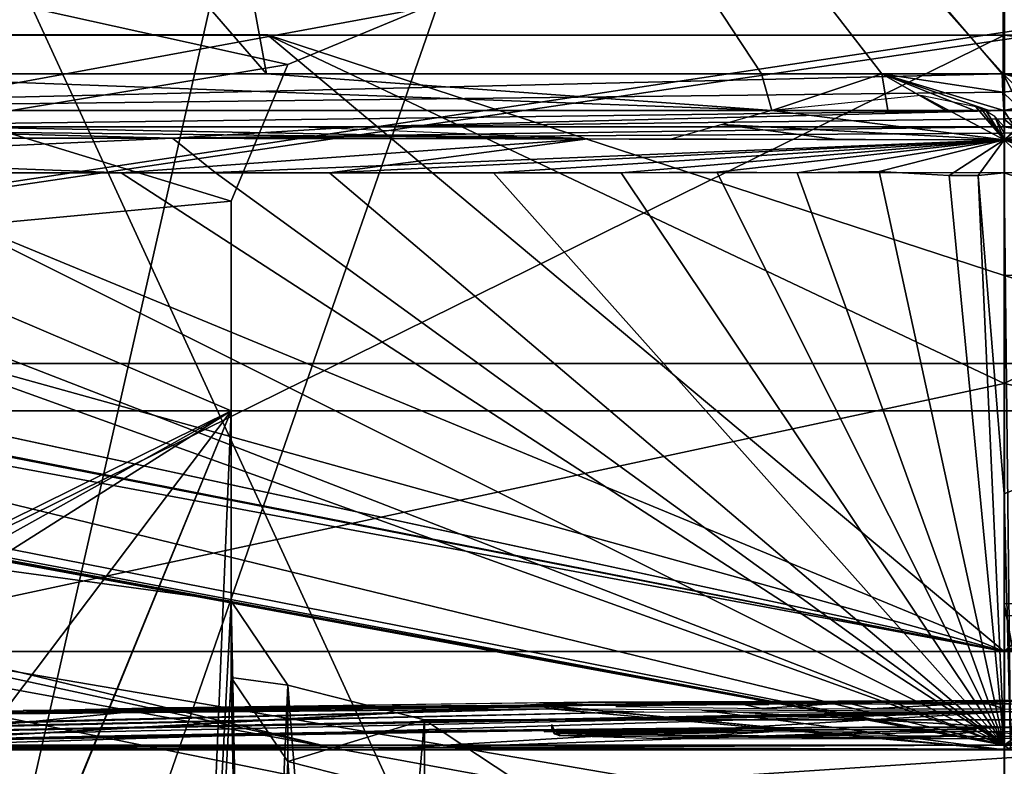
# Model space of a CAD drawing. Header units: millimetres. Extents: x -137 to 239, y -69 to 620.
# Tile 36 of 100: x -25 to 0, y 146 to 166. Entities that reach past the tile are written whole.
import ezdxf

# ---------------------------------------------------------------- set-up
doc = ezdxf.new("R2010")
doc.units = ezdxf.units.MM
doc.header["$LTSCALE"] = 65.185185
for name, color, linetype in [('105', 7, 'CONTINUOUS'), ('106', 7, 'CONTINUOUS'), ('1222', 7, 'CONTINUOUS'), ('1223', 7, 'CONTINUOUS'), ('1224', 7, 'CONTINUOUS'), ('1225', 7, 'CONTINUOUS'), ('1226', 7, 'CONTINUOUS'), ('1227', 7, 'CONTINUOUS'), ('1233', 7, 'CONTINUOUS'), ('178', 7, 'CONTINUOUS'), ('179', 7, 'CONTINUOUS'), ('582', 7, 'CONTINUOUS'), ('583', 7, 'CONTINUOUS'), ('584', 7, 'CONTINUOUS'), ('585', 7, 'CONTINUOUS'), ('587', 7, 'CONTINUOUS'), ('612', 7, 'CONTINUOUS'), ('613', 7, 'CONTINUOUS'), ('617', 7, 'CONTINUOUS'), ('618', 7, 'CONTINUOUS'), ('619', 7, 'CONTINUOUS'), ('620', 7, 'CONTINUOUS'), ('621', 7, 'CONTINUOUS'), ('63', 7, 'CONTINUOUS'), ('64', 7, 'CONTINUOUS'), ('649', 7, 'CONTINUOUS'), ('650', 7, 'CONTINUOUS'), ('651', 7, 'CONTINUOUS'), ('652', 7, 'CONTINUOUS'), ('653', 7, 'CONTINUOUS'), ('654', 7, 'CONTINUOUS'), ('655', 7, 'CONTINUOUS'), ('66', 7, 'CONTINUOUS'), ('67', 7, 'CONTINUOUS'), ('68', 7, 'CONTINUOUS'), ('69', 7, 'CONTINUOUS'), ('71', 7, 'CONTINUOUS'), ('72', 7, 'CONTINUOUS'), ('90', 7, 'CONTINUOUS'), ('91', 7, 'CONTINUOUS'), ('93', 7, 'CONTINUOUS'), ('96', 7, 'CONTINUOUS')]:
    doc.layers.add(name, color=color, linetype=linetype)

msp = doc.modelspace()

# ---------------------------------------------------------------- linework, layer by layer
at = {"layer": '105', "color": 7, "linetype": 'Continuous'}
for points in [[(-65.32, 249.752, -218.145), (0.001, 208.203, -235.331), (-65.32, 120.029, -219.041), (-65.32, 249.752, -218.145)], [(0.001, 208.203, -235.331), (0.001, 111.037, -232.311), (-65.32, 120.029, -219.041), (0.001, 208.203, -235.331)]]:
    msp.add_3dface(points, dxfattribs=at)
at = {"layer": '106', "color": 7, "linetype": 'Continuous'}
for points in [[(-63.984, 250.391, -215.485), (-63.98, 120.881, -216.532), (-0.001, 256.481, -228.654), (-63.984, 250.391, -215.485)], [(-63.98, 120.881, -216.532), (-63.968, 118.992, -216.363), (-0.001, 256.481, -228.654), (-63.98, 120.881, -216.532)], [(-63.968, 118.992, -216.363), (-63.955, 117.104, -216.188), (-0.001, 256.481, -228.654), (-63.968, 118.992, -216.363)], [(-63.955, 117.104, -216.188), (-32.658, 112.783, -226.091), (-0.001, 256.481, -228.654), (-63.955, 117.104, -216.188)], [(-32.658, 112.783, -226.091), (-0.002, 111.336, -229.426), (-0.001, 256.481, -228.654), (-32.658, 112.783, -226.091)], [(-0.002, 111.336, -229.426), (63.984, 250.391, -215.485), (-0.001, 256.481, -228.654), (-0.002, 111.336, -229.426)], [(63.98, 120.881, -216.532), (63.984, 250.391, -215.485), (-0.002, 111.336, -229.426), (63.98, 120.881, -216.532)]]:
    msp.add_3dface(points, dxfattribs=at)
at = {"layer": '1222', "color": 7, "linetype": 'Continuous'}
for points in [[(66.033, 165.273, 66.453), (0, 149.359, 54.773), (55.232, 165.304, 75.739), (66.033, 165.273, 66.453)], [(55.232, 165.304, 75.739), (0, 149.359, 54.773), (36.985, 165.302, 86.13), (55.232, 165.304, 75.739)], [(0, 149.359, 54.773), (0, 156.286, 74.677), (18.201, 165.303, 91.952), (0, 149.359, 54.773)], [(36.985, 165.302, 86.13), (0, 149.359, 54.773), (18.201, 165.303, 91.952), (36.985, 165.302, 86.13)], [(0, 156.286, 74.677), (0, 165.298, 93.728), (18.201, 165.303, 91.952), (0, 156.286, 74.677)], [(0, 165.298, -93.728), (0, 159.079, -81.167), (39.112, 160.781, -75.281), (0, 165.298, -93.728)], [(0, 165.298, -93.728), (39.112, 160.781, -75.281), (39.53, 165.298, -84.984), (0, 165.298, -93.728)], [(0, 149.359, 54.773), (66.033, 165.273, 66.453), (66.492, 156.948, 37.37), (0, 149.359, 54.773)], [(0, 159.079, -81.167), (32.336, 149.359, -44.209), (39.112, 160.781, -75.281), (0, 159.079, -81.167)], [(0, 159.079, -81.167), (0, 156.286, -74.677), (32.336, 149.359, -44.209), (0, 159.079, -81.167)], [(0, 149.359, 54.773), (66.492, 156.948, 37.37), (32.132, 149.359, 44.357), (0, 149.359, 54.773)], [(0, 156.286, -74.677), (0, 149.359, -54.773), (32.336, 149.359, -44.209), (0, 156.286, -74.677)]]:
    msp.add_3dface(points, dxfattribs=at)
at = {"layer": '1223', "color": 7, "linetype": 'Continuous'}
for points in [[(-74.362, 165.393, -57.343), (-74.648, 164.03, -52.64), (0, 149.359, -54.773), (-74.362, 165.393, -57.343)], [(-73.932, 165.298, -57.611), (-74.362, 165.393, -57.343), (0, 149.359, -54.773), (-73.932, 165.298, -57.611)], [(-57.431, 165.305, -74.087), (-73.932, 165.298, -57.611), (0, 149.359, -54.773), (-57.431, 165.305, -74.087)], [(-38.625, 165.302, -85.408), (-57.431, 165.305, -74.087), (0, 149.359, -54.773), (-38.625, 165.302, -85.408)], [(0, 165.298, 93.728), (-32.336, 149.359, 44.209), (-41.233, 165.298, 84.171), (0, 165.298, 93.728)], [(-19.057, 165.303, -91.779), (-38.625, 165.302, -85.408), (0, 149.359, -54.773), (-19.057, 165.303, -91.779)], [(0, 156.286, 74.677), (-32.336, 149.359, 44.209), (0, 165.298, 93.728), (0, 156.286, 74.677)], [(0, 165.298, -93.728), (-19.057, 165.303, -91.779), (0, 159.079, -81.167), (0, 165.298, -93.728)], [(0, 159.079, -81.167), (-19.057, 165.303, -91.779), (0, 156.286, -74.677), (0, 159.079, -81.167)], [(0, 156.286, -74.677), (-19.057, 165.303, -91.779), (0, 149.359, -54.773), (0, 156.286, -74.677)], [(-74.648, 164.03, -52.64), (-74.31, 163.886, -52.64), (0, 149.359, -54.773), (-74.648, 164.03, -52.64)], [(-74.31, 163.886, -52.64), (-74.326, 163.198, -50.274), (0, 149.359, -54.773), (-74.31, 163.886, -52.64)], [(0, 149.359, -54.773), (-74.326, 163.198, -50.274), (-32.132, 149.359, -44.357), (0, 149.359, -54.773)], [(0, 149.359, 54.773), (-32.336, 149.359, 44.209), (0, 156.286, 74.677), (0, 149.359, 54.773)]]:
    msp.add_3dface(points, dxfattribs=at)
at = {"layer": '1224', "color": 7, "linetype": 'Continuous'}
for points in [[(0, 150.6), (0, 149.352, -54.708), (0, 150.288, -27.361), (0, 150.6)], [(0.23, 149.352, -54.708), (0, 149.352, -54.708), (0, 150.6), (0.23, 149.352, -54.708)], [(32.306, 149.352, -44.151), (0.23, 149.352, -54.708), (0, 150.6), (32.306, 149.352, -44.151)], [(52.073, 149.352, -16.774), (32.306, 149.352, -44.151), (0, 150.6), (52.073, 149.352, -16.774)], [(52.002, 149.352, 16.993), (52.073, 149.352, -16.774), (0, 150.6), (52.002, 149.352, 16.993)], [(32.119, 149.352, 44.287), (52.002, 149.352, 16.993), (0, 150.6), (32.119, 149.352, 44.287)], [(0, 150.288, 27.361), (32.119, 149.352, 44.287), (0, 150.6), (0, 150.288, 27.361)], [(0, 149.352, 54.708), (32.119, 149.352, 44.287), (0, 150.288, 27.361), (0, 149.352, 54.708)]]:
    msp.add_3dface(points, dxfattribs=at)
at = {"layer": '1225', "color": 7, "linetype": 'Continuous'}
for points in [[(-11.906, 147.282, -11.836), (-10.778, 147.287, -12.43), (-6.209, 147.325, -11.862), (-11.906, 147.282, -11.836)], [(-11.3, 147.284, -12.206), (-10.778, 147.287, -12.43), (-11.906, 147.282, -11.836), (-11.3, 147.284, -12.206)], [(-11.906, 147.28, -12.04), (-11.3, 147.284, -12.206), (-11.906, 147.282, -11.836), (-11.906, 147.28, -12.04)], [(-11.099, 147.253, -15.15), (-10.022, 147.246, -16.362), (-10.565, 147.269, -14.186), (-11.099, 147.253, -15.15)], [(-10.77, 147.162, -21.312), (-10.022, 147.246, -16.362), (-11.099, 147.253, -15.15), (-10.77, 147.162, -21.312)], [(-6.209, 147.325, -11.862), (-10.778, 147.287, -12.43), (-10.38, 147.286, -12.81), (-6.209, 147.325, -11.862)], [(-9.598, 147.199, -19.687), (-10.022, 147.246, -16.362), (-10.77, 147.162, -21.312), (-9.598, 147.199, -19.687)], [(-10.565, 147.269, -14.186), (-10.022, 147.246, -16.362), (-10.242, 147.281, -13.387), (-10.565, 147.269, -14.186)], [(-10.242, 147.281, -13.387), (-6.209, 147.325, -11.862), (-10.38, 147.286, -12.81), (-10.242, 147.281, -13.387)], [(-10.022, 147.246, -16.362), (-6.209, 147.325, -11.862), (-10.242, 147.281, -13.387), (-10.022, 147.246, -16.362)], [(-6.908, 147.304, -13.482), (-6.209, 147.325, -11.862), (-10.022, 147.246, -16.362), (-6.908, 147.304, -13.482)], [(-4.15, 147.325, -12.748), (-6.209, 147.325, -11.862), (-6.908, 147.304, -13.482), (-4.15, 147.325, -12.748)], [(-0.718, 147.341, -11.876), (-6.209, 147.325, -11.862), (-4.15, 147.325, -12.748), (-0.718, 147.341, -11.876)], [(-0.718, 147.339, -12.107), (-0.718, 147.341, -11.876), (-4.15, 147.325, -12.748), (-0.718, 147.339, -12.107)], [(-3.853, 147.124, -25.401), (-9.598, 147.199, -19.687), (-10.77, 147.162, -21.312), (-3.853, 147.124, -25.401)], [(-6.36, 147.177, -22.187), (-9.598, 147.199, -19.687), (-3.853, 147.124, -25.401), (-6.36, 147.177, -22.187)], [(-1.001, 147.166, -23.659), (-6.36, 147.177, -22.187), (-3.853, 147.124, -25.401), (-1.001, 147.166, -23.659)], [(7.237, 147.08, -26.719), (-1.001, 147.166, -23.659), (-3.853, 147.124, -25.401), (7.237, 147.08, -26.719)], [(6.17, 147.142, -24.087), (-1.001, 147.166, -23.659), (7.237, 147.08, -26.719), (6.17, 147.142, -24.087)]]:
    msp.add_3dface(points, dxfattribs=at)
at = {"layer": '1226', "color": 7, "linetype": 'Continuous'}
for points in [[(-9.263, 147.262, 15.656), (-6.093, 147.278, 15.928), (-11.505, 147.17, 20.426), (-9.263, 147.262, 15.656)], [(-11.505, 147.17, 20.426), (-6.093, 147.278, 15.928), (-8.974, 147.096, 25.433), (-11.505, 147.17, 20.426)], [(-10.912, 147.272, 13.672), (-9.263, 147.262, 15.656), (-11.505, 147.225, 16.909), (-10.912, 147.272, 13.672)], [(-11.207, 147.269, 13.675), (-10.912, 147.272, 13.672), (-11.505, 147.225, 16.909), (-11.207, 147.269, 13.675)], [(-11.505, 147.267, 13.672), (-11.207, 147.269, 13.675), (-11.505, 147.225, 16.909), (-11.505, 147.267, 13.672)], [(-11.505, 147.225, 16.909), (-9.263, 147.262, 15.656), (-11.505, 147.17, 20.426), (-11.505, 147.225, 16.909)], [(-8.974, 147.096, 25.433), (-6.093, 147.278, 15.928), (-0.615, 147.294, 15.934), (-8.974, 147.096, 25.433)], [(-2.427, 147.09, 27.128), (-8.974, 147.096, 25.433), (-0.615, 147.294, 15.934), (-2.427, 147.09, 27.128)], [(1.991, 147.101, 26.665), (-2.427, 147.09, 27.128), (-0.615, 147.294, 15.934), (1.991, 147.101, 26.665)], [(4.955, 147.284, 15.934), (1.991, 147.101, 26.665), (-0.615, 147.294, 15.934), (4.955, 147.284, 15.934)]]:
    msp.add_3dface(points, dxfattribs=at)
at = {"layer": '1227', "color": 7, "linetype": 'Continuous'}
for points in [[(-11.707, 147.437, 16.045), (-11.707, 147.467, 13.474), (-11.707, 147.37, 20.429), (-11.707, 147.437, 16.045)], [(-11.707, 147.37, 20.429), (-11.707, 147.467, 13.474), (-11.648, 147.229, 20.427), (-11.707, 147.37, 20.429)], [(-11.648, 147.229, 20.427), (-11.707, 147.467, 13.474), (-11.643, 147.322, 13.535), (-11.648, 147.229, 20.427)], [(-11.707, 147.4, 18.617), (-11.707, 147.437, 16.045), (-11.707, 147.385, 19.524), (-11.707, 147.4, 18.617)], [(-11.707, 147.385, 19.524), (-11.707, 147.437, 16.045), (-11.707, 147.37, 20.429), (-11.707, 147.385, 19.524)], [(-11.505, 147.267, 13.672), (-11.648, 147.229, 20.427), (-11.643, 147.322, 13.535), (-11.505, 147.267, 13.672)], [(-11.505, 147.267, 13.672), (-11.505, 147.225, 16.909), (-11.648, 147.229, 20.427), (-11.505, 147.267, 13.672)], [(-11.505, 147.225, 16.909), (-11.505, 147.17, 20.426), (-11.648, 147.229, 20.427), (-11.505, 147.225, 16.909)]]:
    msp.add_3dface(points, dxfattribs=at)
at = {"layer": '1233', "color": 7, "linetype": 'Continuous'}
for points in [[(-31.119, 146.99, -3.587), (-26.998, 147.086, -4.635), (-8.16, 147.372, -1.214), (-31.119, 146.99, -3.587)], [(-14.155, 147.315, -1.427), (-31.119, 146.99, -3.587), (-8.16, 147.372, -1.214), (-14.155, 147.315, -1.427)], [(-22.167, 147.194, -1.466), (-31.119, 146.99, -3.587), (-14.155, 147.315, -1.427), (-22.167, 147.194, -1.466)], [(-26.998, 147.086, -4.635), (-21.55, 147.198, -4.344), (-8.16, 147.372, -1.214), (-26.998, 147.086, -4.635)], [(-21.55, 147.198, -4.344), (-8.649, 147.361, -4.177), (-3.671, 147.394, -1.43), (-21.55, 147.198, -4.344)], [(-8.16, 147.372, -1.214), (-21.55, 147.198, -4.344), (-3.671, 147.394, -1.43), (-8.16, 147.372, -1.214)], [(-8.649, 147.361, -4.177), (-4.979, 147.381, -4.426), (-3.671, 147.394, -1.43), (-8.649, 147.361, -4.177)], [(-4.979, 147.381, -4.426), (-1.451, 147.39, -4.628), (-2.383, 147.396, -2.223), (-4.979, 147.381, -4.426)], [(-3.671, 147.394, -1.43), (-4.979, 147.381, -4.426), (-2.383, 147.396, -2.223), (-3.671, 147.394, -1.43)], [(-2.383, 147.396, -2.223), (-1.451, 147.39, -4.628), (-0.799, 147.397, -2.679), (-2.383, 147.396, -2.223)], [(-1.451, 147.39, -4.628), (1.569, 147.391, -4.402), (-0.799, 147.397, -2.679), (-1.451, 147.39, -4.628)], [(1.569, 147.391, -4.402), (1.217, 147.395, -3.416), (-0.799, 147.397, -2.679), (1.569, 147.391, -4.402)], [(1.217, 147.395, -3.416), (0.866, 147.397, -2.429), (-0.799, 147.397, -2.679), (1.217, 147.395, -3.416)], [(-25.559, 147.126, -1.352), (-31.119, 146.99, -3.587), (-22.167, 147.194, -1.466), (-25.559, 147.126, -1.352)]]:
    msp.add_3dface(points, dxfattribs=at)
at = {"layer": '178', "color": 7, "linetype": 'Continuous'}
for points in [[(-65.319, 120.009, 219.04), (-0.001, 208.203, 235.331), (-65.319, 249.742, 218.146), (-65.319, 120.009, 219.04)], [(65.32, 249.752, 218.145), (-0.001, 208.203, 235.331), (65.32, 120.029, 219.041), (65.32, 249.752, 218.145)], [(-65.269, 118.506, 218.922), (-0.001, 208.203, 235.331), (-65.319, 120.009, 219.04), (-65.269, 118.506, 218.922)], [(-65.213, 116.861, 218.789), (-0.001, 208.203, 235.331), (-65.269, 118.506, 218.922), (-65.213, 116.861, 218.789)], [(-33.307, 112.499, 228.904), (-0.001, 208.203, 235.331), (-65.213, 116.861, 218.789), (-33.307, 112.499, 228.904)], [(-0.001, 111.037, 232.311), (-0.001, 208.203, 235.331), (-33.307, 112.499, 228.904), (-0.001, 111.037, 232.311)], [(-0.001, 208.203, 235.331), (-0.001, 111.037, 232.311), (65.32, 120.029, 219.041), (-0.001, 208.203, 235.331)]]:
    msp.add_3dface(points, dxfattribs=at)
at = {"layer": '179', "color": 7, "linetype": 'Continuous'}
for points in [[(0.002, 111.336, 229.426), (-63.984, 250.391, 215.485), (0.001, 256.481, 228.654), (0.002, 111.336, 229.426)], [(-63.98, 120.881, 216.532), (-63.984, 250.391, 215.485), (0.002, 111.336, 229.426), (-63.98, 120.881, 216.532)]]:
    msp.add_3dface(points, dxfattribs=at)
at = {"layer": '582', "color": 7, "linetype": 'Continuous'}
for points in [[(4.497, 164.301, -97.621), (-13.337, 179.785, -120.567), (73.25, 198.759, -122.568), (4.497, 164.301, -97.621)], [(-13.337, 179.785, -120.567), (-69.512, 164.294, -68.67), (-39.307, 194.53, -132.82), (-13.337, 179.785, -120.567)], [(-64.852, 164.297, -73.095), (-69.512, 164.294, -68.67), (-13.337, 179.785, -120.567), (-64.852, 164.297, -73.095)], [(-52.581, 164.296, -82.363), (-64.852, 164.297, -73.095), (-13.337, 179.785, -120.567), (-52.581, 164.296, -82.363)], [(-0.052, 164.298, -97.719), (-52.581, 164.296, -82.363), (-13.337, 179.785, -120.567), (-0.052, 164.298, -97.719)], [(4.497, 164.301, -97.621), (-0.052, 164.298, -97.719), (-13.337, 179.785, -120.567), (4.497, 164.301, -97.621)], [(-32.651, 164.298, -92.104), (-52.581, 164.296, -82.363), (-0.052, 164.298, -97.719), (-32.651, 164.298, -92.104)]]:
    msp.add_3dface(points, dxfattribs=at)
at = {"layer": '583', "color": 7, "linetype": 'Continuous'}
for points in [[(-24.028, 191.229, 132.837), (-47.404, 196.97, 132.805), (-19.087, 164.298, 95.837), (-24.028, 191.229, 132.837)], [(-19.087, 164.298, 95.837), (-47.404, 196.97, 132.805), (-31.561, 164.298, 92.482), (-19.087, 164.298, 95.837)], [(0, 189.292, 132.844), (-24.028, 191.229, 132.837), (-0.026, 164.298, 97.72), (0, 189.292, 132.844)], [(-0.026, 164.298, 97.72), (-24.028, 191.229, 132.837), (-3.165, 164.298, 97.668), (-0.026, 164.298, 97.72)], [(-3.165, 164.298, 97.668), (-24.028, 191.229, 132.837), (-6.279, 164.298, 97.518), (-3.165, 164.298, 97.668)], [(-6.279, 164.298, 97.518), (-24.028, 191.229, 132.837), (-19.087, 164.298, 95.837), (-6.279, 164.298, 97.518)], [(41.131, 164.298, 88.642), (0, 189.292, 132.844), (-0.026, 164.298, 97.72), (41.131, 164.298, 88.642)]]:
    msp.add_3dface(points, dxfattribs=at)
at = {"layer": '584', "color": 7, "linetype": 'Continuous'}
for points in [[(0.917, 163.347, 95.997), (0, 162.593, 94.61), (3.192, 163.773, 96.724), (0.917, 163.347, 95.997)], [(3.192, 163.773, 96.724), (0, 162.593, 94.61), (6.054, 163.347, 95.81), (3.192, 163.773, 96.724)], [(0.302, 162.876, 95.135), (0, 162.593, 94.61), (0.917, 163.347, 95.997), (0.302, 162.876, 95.135)], [(6.054, 163.347, 95.81), (0, 162.593, 94.61), (12.092, 162.577, 93.803), (6.054, 163.347, 95.81)], [(0, 162.759, 94.919), (0, 162.593, 94.61), (0, 162.926, 95.227), (0, 162.759, 94.919)], [(0, 162.926, 95.227), (0, 162.593, 94.61), (0.302, 162.876, 95.135), (0, 162.926, 95.227)], [(-10.775, 162.612, 94.029), (-46.335, 162.65, 82.609), (-22.845, 161.738, 90.151), (-10.775, 162.612, 94.029)], [(-22.845, 161.738, 90.151), (-46.335, 162.65, 82.609), (-29.625, 161.739, 88.158), (-22.845, 161.738, 90.151)], [(-17.461, 161.74, 91.35), (-10.775, 162.612, 94.029), (-22.845, 161.738, 90.151), (-17.461, 161.74, 91.35)], [(0, 162.593, 94.61), (-10.775, 162.612, 94.029), (-17.461, 161.74, 91.35), (0, 162.593, 94.61)], [(-13.212, 161.739, 92.059), (0, 162.593, 94.61), (-17.461, 161.74, 91.35), (-13.212, 161.739, 92.059)], [(-9.913, 161.739, 92.472), (0, 162.593, 94.61), (-13.212, 161.739, 92.059), (-9.913, 161.739, 92.472)], [(-9.703, 162.609, 94.142), (-10.775, 162.612, 94.029), (0, 162.593, 94.61), (-9.703, 162.609, 94.142)], [(-7.433, 161.749, 92.724), (0, 162.593, 94.61), (-9.913, 161.739, 92.472), (-7.433, 161.749, 92.724)], [(-8.628, 162.607, 94.243), (-9.703, 162.609, 94.142), (0, 162.593, 94.61), (-8.628, 162.607, 94.243)], [(-4.327, 162.599, 94.523), (-8.628, 162.607, 94.243), (0, 162.593, 94.61), (-4.327, 162.599, 94.523)], [(-5.357, 161.734, 92.839), (0, 162.593, 94.61), (-7.433, 161.749, 92.724), (-5.357, 161.734, 92.839)], [(-3.234, 161.77, 93.004), (0, 162.593, 94.61), (-5.357, 161.734, 92.839), (-3.234, 161.77, 93.004)], [(-1.43, 161.671, 92.861), (0, 162.593, 94.61), (-3.234, 161.77, 93.004), (-1.43, 161.671, 92.861)], [(-0.673, 161.663, 92.855), (0, 162.593, 94.61), (-1.43, 161.671, 92.861), (-0.673, 161.663, 92.855)], [(0, 161.739, 93.002), (0, 162.593, 94.61), (-0.673, 161.663, 92.855), (0, 161.739, 93.002)], [(12.092, 162.577, 93.803), (0, 162.593, 94.61), (10.416, 162.034, 92.981), (12.092, 162.577, 93.803)], [(10.416, 162.034, 92.981), (0, 162.593, 94.61), (8.938, 162.04, 93.146), (10.416, 162.034, 92.981)], [(8.938, 162.04, 93.146), (0, 162.593, 94.61), (7.597, 161.872, 92.944), (8.938, 162.04, 93.146)], [(7.597, 161.872, 92.944), (0, 162.593, 94.61), (5.944, 161.534, 92.419), (7.597, 161.872, 92.944)], [(5.944, 161.534, 92.419), (0, 162.593, 94.61), (3.624, 161.214, 91.924), (5.944, 161.534, 92.419)], [(3.624, 161.214, 91.924), (0, 162.593, 94.61), (1.326, 161.301, 92.153), (3.624, 161.214, 91.924)], [(1.326, 161.301, 92.153), (0, 162.593, 94.61), (0, 161.739, 93.002), (1.326, 161.301, 92.153)]]:
    msp.add_3dface(points, dxfattribs=at)
at = {"layer": '585', "color": 7, "linetype": 'Continuous'}
for points in [[(0, 162.593, -94.61), (0, 162.759, -94.919), (36.693, 162.926, -87.874), (0, 162.593, -94.61)], [(0, 161.739, -93.002), (0, 162.593, -94.61), (36.693, 162.926, -87.874), (0, 161.739, -93.002)], [(0, 162.759, -94.919), (0, 162.926, -95.227), (36.693, 162.926, -87.874), (0, 162.759, -94.919)], [(20.41, 161.741, -90.74), (0, 161.739, -93.002), (36.693, 162.926, -87.874), (20.41, 161.741, -90.74)], [(-41.67, 162.654, -85.066), (-21.517, 162.633, -92.208), (-41.091, 161.739, -83.431), (-41.67, 162.654, -85.066)], [(-41.091, 161.739, -83.431), (-21.517, 162.633, -92.208), (-20.413, 161.741, -90.738), (-41.091, 161.739, -83.431)], [(-21.517, 162.633, -92.208), (0, 162.593, -94.61), (-20.413, 161.741, -90.738), (-21.517, 162.633, -92.208)], [(-20.413, 161.741, -90.738), (0, 162.593, -94.61), (0, 161.739, -93.002), (-20.413, 161.741, -90.738)]]:
    msp.add_3dface(points, dxfattribs=at)
at = {"layer": '587', "color": 7, "linetype": 'Continuous'}
for points in [[(0, 161.739, -93.002), (20.41, 161.741, -90.74), (0, 153.433, -75.093), (0, 161.739, -93.002)], [(20.41, 161.741, -90.74), (41.109, 161.738, -83.421), (0, 146.933, -56.453), (20.41, 161.741, -90.74)], [(0, 153.433, -75.093), (20.41, 161.741, -90.74), (0, 146.933, -56.453), (0, 153.433, -75.093)], [(60.939, 161.738, -70.253), (75.291, 161.74, -54.598), (0, 146.933, -56.453), (60.939, 161.738, -70.253)], [(75.291, 161.74, -54.598), (70.705, 153.73, -27.382), (0, 146.933, -56.453), (75.291, 161.74, -54.598)], [(1.326, 161.301, 92.153), (0, 161.739, 93.002), (0.156, 146.933, 56.453), (1.326, 161.301, 92.153)], [(0.156, 146.933, 56.453), (0, 161.739, 93.002), (0, 153.433, 75.093), (0.156, 146.933, 56.453)], [(41.109, 161.738, -83.421), (60.939, 161.738, -70.253), (0, 146.933, -56.453), (41.109, 161.738, -83.421)], [(0, 146.933, -56.453), (70.705, 153.73, -27.382), (33.098, 146.933, -45.732), (0, 146.933, -56.453)], [(0, 146.933, 56.453), (0.156, 146.933, 56.453), (0, 153.433, 75.093), (0, 146.933, 56.453)]]:
    msp.add_3dface(points, dxfattribs=at)
at = {"layer": '612', "color": 7, "linetype": 'Continuous'}
for points in [[(-21.517, 162.633, -92.208), (-41.67, 162.654, -85.066), (-32.985, 162.926, -89.332), (-21.517, 162.633, -92.208)], [(-16.706, 162.925, -93.75), (-21.517, 162.633, -92.208), (-32.985, 162.926, -89.332), (-16.706, 162.925, -93.75)], [(0, 162.759, -94.919), (-21.517, 162.633, -92.208), (0, 162.926, -95.227), (0, 162.759, -94.919)], [(0, 162.926, -95.227), (-21.517, 162.633, -92.208), (-16.706, 162.925, -93.75), (0, 162.926, -95.227)], [(0, 162.593, -94.61), (-21.517, 162.633, -92.208), (0, 162.759, -94.919), (0, 162.593, -94.61)]]:
    msp.add_3dface(points, dxfattribs=at)
at = {"layer": '613', "color": 7, "linetype": 'Continuous'}
for points in [[(-6.017, 163.347, 95.812), (0, 162.593, 94.61), (-2.162, 163.734, 96.68), (-6.017, 163.347, 95.812)], [(-2.162, 163.734, 96.68), (0, 162.593, 94.61), (-0.736, 163.444, 96.176), (-2.162, 163.734, 96.68)], [(-7.308, 162.986, 95.057), (0, 162.593, 94.61), (-6.017, 163.347, 95.812), (-7.308, 162.986, 95.057)], [(-0.736, 163.444, 96.176), (0, 162.593, 94.61), (-0.59, 163.385, 96.068), (-0.736, 163.444, 96.176)], [(-0.59, 163.385, 96.068), (0, 162.593, 94.61), (-0.457, 163.321, 95.953), (-0.59, 163.385, 96.068)], [(-0.457, 163.321, 95.953), (0, 162.593, 94.61), (-0.243, 163.19, 95.713), (-0.457, 163.321, 95.953)], [(0, 162.593, 94.61), (0, 162.759, 94.919), (-0.243, 163.19, 95.713), (0, 162.593, 94.61)], [(0, 162.759, 94.919), (0, 162.926, 95.227), (-0.243, 163.19, 95.713), (0, 162.759, 94.919)], [(-46.335, 162.65, 82.609), (-10.775, 162.612, 94.029), (-39.054, 162.926, 86.851), (-46.335, 162.65, 82.609)], [(-39.054, 162.926, 86.851), (-10.775, 162.612, 94.029), (-27.349, 162.925, 91.214), (-39.054, 162.926, 86.851)], [(-27.349, 162.925, 91.214), (-10.775, 162.612, 94.029), (-18.208, 162.918, 93.456), (-27.349, 162.925, 91.214)], [(-8.628, 162.607, 94.243), (-4.327, 162.599, 94.523), (-7.308, 162.986, 95.057), (-8.628, 162.607, 94.243)], [(-4.327, 162.599, 94.523), (0, 162.593, 94.61), (-7.308, 162.986, 95.057), (-4.327, 162.599, 94.523)]]:
    msp.add_3dface(points, dxfattribs=at)
at = {"layer": '617', "color": 7, "linetype": 'Continuous'}
for points in [[(-7.433, 161.749, 92.724), (-9.913, 161.739, 92.472), (0, 146.933, 56.453), (-7.433, 161.749, 92.724)], [(-5.357, 161.734, 92.839), (-7.433, 161.749, 92.724), (0, 146.933, 56.453), (-5.357, 161.734, 92.839)], [(-3.234, 161.77, 93.004), (-5.357, 161.734, 92.839), (0, 146.933, 56.453), (-3.234, 161.77, 93.004)], [(-1.43, 161.671, 92.861), (-3.234, 161.77, 93.004), (0, 146.933, 56.453), (-1.43, 161.671, 92.861)], [(-75.077, 161.74, -54.894), (0, 146.933, -56.453), (-75.113, 161.073, -52.64), (-75.077, 161.74, -54.894)], [(-75.077, 161.74, -54.894), (-60.946, 161.738, -70.248), (0, 146.933, -56.453), (-75.077, 161.74, -54.894)], [(-60.946, 161.738, -70.248), (-41.091, 161.739, -83.431), (0, 146.933, -56.453), (-60.946, 161.738, -70.248)], [(-41.091, 161.739, -83.431), (-20.413, 161.741, -90.738), (0, 146.933, -56.453), (-41.091, 161.739, -83.431)], [(-29.625, 161.739, 88.158), (-38.171, 161.74, 84.81), (0, 146.933, 56.453), (-29.625, 161.739, 88.158)], [(0, 146.933, 56.453), (-38.171, 161.74, 84.81), (-33.152, 146.933, 45.694), (0, 146.933, 56.453)], [(-22.845, 161.738, 90.151), (-29.625, 161.739, 88.158), (0, 146.933, 56.453), (-22.845, 161.738, 90.151)], [(-17.461, 161.74, 91.35), (-22.845, 161.738, 90.151), (0, 146.933, 56.453), (-17.461, 161.74, 91.35)], [(-20.413, 161.741, -90.738), (0, 161.739, -93.002), (0, 146.933, -56.453), (-20.413, 161.741, -90.738)], [(-13.212, 161.739, 92.059), (-17.461, 161.74, 91.35), (0, 146.933, 56.453), (-13.212, 161.739, 92.059)], [(-9.913, 161.739, 92.472), (-13.212, 161.739, 92.059), (0, 146.933, 56.453), (-9.913, 161.739, 92.472)], [(-0.673, 161.663, 92.855), (-1.43, 161.671, 92.861), (0, 146.933, 56.453), (-0.673, 161.663, 92.855)], [(0, 161.739, 93.002), (-0.673, 161.663, 92.855), (0, 153.433, 75.093), (0, 161.739, 93.002)], [(-0.673, 161.663, 92.855), (0, 146.933, 56.453), (0, 153.433, 75.093), (-0.673, 161.663, 92.855)], [(0, 161.739, -93.002), (0, 153.433, -75.093), (0, 146.933, -56.453), (0, 161.739, -93.002)], [(-75.113, 161.073, -52.64), (0, 146.933, -56.453), (-74.31, 160.735, -52.64), (-75.113, 161.073, -52.64)], [(-74.31, 160.735, -52.64), (0, 146.933, -56.453), (-74.314, 160.669, -52.408), (-74.31, 160.735, -52.64)], [(-74.427, 159.218, -47.021), (-74.32, 160.603, -52.176), (-17.66, 146.933, -53.621), (-74.427, 159.218, -47.021)], [(0, 146.933, -56.453), (-74.32, 160.603, -52.176), (-74.314, 160.669, -52.408), (0, 146.933, -56.453)], [(-74.32, 160.603, -52.176), (0, 146.933, -56.453), (-17.66, 146.933, -53.621), (-74.32, 160.603, -52.176)], [(-33.382, 146.933, -45.526), (-74.427, 159.218, -47.021), (-17.66, 146.933, -53.621), (-33.382, 146.933, -45.526)]]:
    msp.add_3dface(points, dxfattribs=at)
at = {"layer": '618', "color": 7, "linetype": 'Continuous'}
for points in [[(-33.382, 146.933, -45.526), (-17.66, 146.933, -53.621), (-32.566, 146.814, -44.901), (-33.382, 146.933, -45.526)], [(0, 146.933, 56.453), (-33.152, 146.933, 45.694), (0, 146.832, 55.965), (0, 146.933, 56.453)], [(0, 146.832, 55.965), (-33.152, 146.933, 45.694), (0, 146.814, 55.467), (0, 146.832, 55.965)], [(0, 146.814, 55.467), (-33.152, 146.933, 45.694), (-16.48, 146.814, 52.974), (0, 146.814, 55.467)], [(-16.48, 146.814, 52.974), (-33.152, 146.933, 45.694), (-32.02, 146.814, 45.291), (-16.48, 146.814, 52.974)], [(-17.66, 146.933, -53.621), (0, 146.933, -56.453), (-32.566, 146.814, -44.901), (-17.66, 146.933, -53.621)], [(0, 146.933, -56.453), (0, 146.832, -55.965), (-32.566, 146.814, -44.901), (0, 146.933, -56.453)], [(0, 146.832, -55.965), (0, 146.814, -55.467), (-32.566, 146.814, -44.901), (0, 146.832, -55.965)]]:
    msp.add_3dface(points, dxfattribs=at)
at = {"layer": '619', "color": 7, "linetype": 'Continuous'}
for points in [[(-21.554, 147.897, -4.544), (-32.566, 146.814, -44.901), (-10.756, 148.043, -4.55), (-21.554, 147.897, -4.544)], [(-10.756, 148.043, -4.55), (-32.566, 146.814, -44.901), (-12.108, 147.982, -11.637), (-10.756, 148.043, -4.55)], [(-11.036, 148.048, -1.266), (-6.094, 147.981, 15.73), (-22.171, 147.894, -1.266), (-11.036, 148.048, -1.266)], [(-6.32, 148.027, -11.658), (-10.756, 148.043, -4.55), (-12.108, 147.982, -11.637), (-6.32, 148.027, -11.658)], [(0, 148.099, -1.266), (-3.051, 147.993, 15.73), (-11.036, 148.048, -1.266), (0, 148.099, -1.266)], [(-3.051, 147.993, 15.73), (-6.094, 147.981, 15.73), (-11.036, 148.048, -1.266), (-3.051, 147.993, 15.73)], [(0, 148.091, -4.544), (-10.756, 148.043, -4.55), (-0.514, 148.043, -11.678), (0, 148.091, -4.544)], [(-0.514, 148.043, -11.678), (-10.756, 148.043, -4.55), (-6.32, 148.027, -11.658), (-0.514, 148.043, -11.678)], [(-10.048, 147.93, -17.47), (-6.272, 147.881, -22.011), (-6.824, 148.003, -13.666), (-10.048, 147.93, -17.47)], [(-6.824, 148.003, -13.666), (-6.272, 147.881, -22.011), (-4.064, 148.023, -12.936), (-6.824, 148.003, -13.666)], [(-6.272, 147.881, -22.011), (-3.448, 147.874, -23.001), (-4.064, 148.023, -12.936), (-6.272, 147.881, -22.011)], [(-4.064, 148.023, -12.936), (-3.448, 147.874, -23.001), (-0.522, 148.037, -12.272), (-4.064, 148.023, -12.936)], [(-3.448, 147.874, -23.001), (0, 147.868, -23.588), (-0.522, 148.037, -12.272), (-3.448, 147.874, -23.001)], [(0, 148.074, 7.865), (-3.051, 147.993, 15.73), (0, 148.1), (0, 148.074, 7.865)], [(0, 148.1), (-3.051, 147.993, 15.73), (0, 148.1, -0.633), (0, 148.1)], [(0, 148.1, -0.633), (-3.051, 147.993, 15.73), (0, 148.099, -1.266), (0, 148.1, -0.633)], [(0, 147.997, 15.73), (-3.051, 147.993, 15.73), (0, 148.074, 7.865), (0, 147.997, 15.73)], [(-0.522, 148.037, -12.272), (0, 147.868, -23.588), (-0.514, 148.043, -11.678), (-0.522, 148.037, -12.272)], [(0, 148.017, -14.067), (0, 148.091, -4.544), (-0.514, 148.043, -11.678), (0, 148.017, -14.067)], [(0, 147.868, -23.588), (0, 148.017, -14.067), (-0.514, 148.043, -11.678), (0, 147.868, -23.588)], [(-55.463, 146.814, -0.57), (-52.61, 146.814, -17.575), (-11.707, 147.868, 20.429), (-55.463, 146.814, -0.57)], [(-9.326, 147.794, 25.419), (-55.463, 146.814, -0.57), (-11.707, 147.868, 20.429), (-9.326, 147.794, 25.419)], [(-52.845, 146.814, 16.851), (-55.463, 146.814, -0.57), (-9.326, 147.794, 25.419), (-52.845, 146.814, 16.851)], [(-2.428, 147.785, 27.333), (-52.845, 146.814, 16.851), (-9.326, 147.794, 25.419), (-2.428, 147.785, 27.333)], [(-44.671, 146.814, 32.876), (-52.845, 146.814, 16.851), (0, 147.791, 27.213), (-44.671, 146.814, 32.876)], [(0, 147.791, 27.213), (-52.845, 146.814, 16.851), (-1.187, 147.788, 27.304), (0, 147.791, 27.213)], [(-1.187, 147.788, 27.304), (-52.845, 146.814, 16.851), (-2.428, 147.785, 27.333), (-1.187, 147.788, 27.304)], [(-11.707, 147.868, 20.429), (-52.61, 146.814, -17.575), (-31.324, 147.689, 1.714), (-11.707, 147.868, 20.429)], [(-32.02, 146.814, 45.291), (-44.671, 146.814, 32.876), (0, 147.791, 27.213), (-32.02, 146.814, 45.291)], [(-32.566, 146.814, -44.901), (0, 146.814, -55.467), (-12.108, 147.982, -11.637), (-32.566, 146.814, -44.901)], [(-27.084, 147.784, -4.873), (-32.566, 146.814, -44.901), (-21.554, 147.897, -4.544), (-27.084, 147.784, -4.873)], [(-16.48, 146.814, 52.974), (-32.02, 146.814, 45.291), (0, 147.791, 27.213), (-16.48, 146.814, 52.974)], [(-30.485, 147.71, 1.714), (-11.707, 147.868, 20.429), (-31.324, 147.689, 1.714), (-30.485, 147.71, 1.714)], [(-29.653, 147.731, 1.714), (-11.707, 147.868, 20.429), (-30.485, 147.71, 1.714), (-29.653, 147.731, 1.714)], [(-11.707, 147.921, 17.061), (-11.707, 147.868, 20.429), (-29.653, 147.731, 1.714), (-11.707, 147.921, 17.061)], [(-29.094, 147.746, 0.196), (-11.707, 147.921, 17.061), (-29.653, 147.731, 1.714), (-29.094, 147.746, 0.196)], [(-28.022, 147.772, -0.671), (-11.707, 147.921, 17.061), (-29.094, 147.746, 0.196), (-28.022, 147.772, -0.671)], [(-25.385, 147.83, -1.162), (-11.707, 147.921, 17.061), (-28.022, 147.772, -0.671), (-25.385, 147.83, -1.162)], [(-11.707, 147.967, 13.475), (-11.707, 147.921, 17.061), (-25.385, 147.83, -1.162), (-11.707, 147.967, 13.475)], [(-22.171, 147.894, -1.266), (-11.707, 147.967, 13.475), (-25.385, 147.83, -1.162), (-22.171, 147.894, -1.266)], [(-6.094, 147.981, 15.73), (-10.746, 147.976, 13.475), (-22.171, 147.894, -1.266), (-6.094, 147.981, 15.73)], [(-10.746, 147.976, 13.475), (-11.227, 147.971, 13.475), (-22.171, 147.894, -1.266), (-10.746, 147.976, 13.475)], [(-11.227, 147.971, 13.475), (-11.707, 147.967, 13.475), (-22.171, 147.894, -1.266), (-11.227, 147.971, 13.475)], [(0, 147.386, 41.343), (-16.48, 146.814, 52.974), (0, 147.791, 27.213), (0, 147.386, 41.343)], [(-12.108, 147.982, -11.637), (0, 146.814, -55.467), (-12.108, 147.979, -11.92), (-12.108, 147.982, -11.637)], [(-11.445, 147.981, -12.372), (-12.108, 147.977, -12.203), (-11.736, 147.875, -20.037), (-11.445, 147.981, -12.372)], [(-12.108, 147.979, -11.92), (0, 146.814, -55.467), (-12.108, 147.977, -12.203), (-12.108, 147.979, -11.92)], [(-12.108, 147.977, -12.203), (0, 146.814, -55.467), (-11.736, 147.875, -20.037), (-12.108, 147.977, -12.203)], [(-11.275, 147.952, -15.053), (-11.445, 147.981, -12.372), (-11.736, 147.875, -20.037), (-11.275, 147.952, -15.053)], [(-11.736, 147.875, -20.037), (0, 146.814, -55.467), (-7.826, 147.834, -23.977), (-11.736, 147.875, -20.037)], [(-10.874, 147.984, -12.609), (-11.445, 147.981, -12.372), (-11.275, 147.952, -15.053), (-10.874, 147.984, -12.609)], [(-10.551, 147.984, -12.913), (-10.874, 147.984, -12.609), (-11.275, 147.952, -15.053), (-10.551, 147.984, -12.913)], [(-10.749, 147.969, -14.103), (-10.551, 147.984, -12.913), (-11.275, 147.952, -15.053), (-10.749, 147.969, -14.103)], [(-10.443, 147.98, -13.389), (-10.551, 147.984, -12.913), (-10.749, 147.969, -14.103), (-10.443, 147.98, -13.389)], [(-9.231, 147.965, 15.461), (-10.746, 147.976, 13.475), (-6.094, 147.981, 15.73), (-9.231, 147.965, 15.461)], [(-7.826, 147.834, -23.977), (0, 146.814, -55.467), (0, 147.398, -40.986), (-7.826, 147.834, -23.977)], [(0, 147.807, -26.499), (-7.826, 147.834, -23.977), (0, 147.398, -40.986), (0, 147.807, -26.499)], [(0, 146.814, 55.467), (-16.48, 146.814, 52.974), (0, 147.386, 41.343), (0, 146.814, 55.467)]]:
    msp.add_3dface(points, dxfattribs=at)
at = {"layer": '620', "color": 7, "linetype": 'Continuous'}
for points in [[(0, 148.074, 7.865), (0, 148.1), (10.491, 148.053, -1.266), (0, 148.074, 7.865)], [(0, 148.1), (0, 148.1, -0.633), (10.491, 148.053, -1.266), (0, 148.1)], [(0, 148.1, -0.633), (0, 148.099, -1.266), (10.491, 148.053, -1.266), (0, 148.1, -0.633)], [(0, 148.091, -4.544), (0, 148.017, -14.067), (1.323, 147.864, -23.713), (0, 148.091, -4.544)], [(5.386, 148.051, -9.392), (0, 148.091, -4.544), (4.905, 148.053, -9.392), (5.386, 148.051, -9.392)], [(0, 148.091, -4.544), (5.386, 148.051, -9.392), (9.198, 148.056, -4.544), (0, 148.091, -4.544)], [(4.905, 148.053, -9.392), (0, 148.091, -4.544), (4.423, 148.055, -9.392), (4.905, 148.053, -9.392)], [(4.423, 148.055, -9.392), (0, 148.091, -4.544), (1.323, 147.864, -23.713), (4.423, 148.055, -9.392)], [(0, 147.997, 15.73), (0, 148.074, 7.865), (10.491, 148.053, -1.266), (0, 147.997, 15.73)], [(0, 147.997, 15.73), (10.491, 148.053, -1.266), (8.21, 147.968, 15.731), (0, 147.997, 15.73)], [(0, 148.017, -14.067), (0, 147.868, -23.588), (1.323, 147.864, -23.713), (0, 148.017, -14.067)], [(0, 147.807, -26.499), (0, 147.398, -40.986), (16.544, 146.814, -52.953), (0, 147.807, -26.499)], [(44.639, 146.814, -32.92), (0, 147.807, -26.499), (32.04, 146.814, -45.277), (44.639, 146.814, -32.92)], [(0, 147.807, -26.499), (44.639, 146.814, -32.92), (12.17, 147.746, -26.455), (0, 147.807, -26.499)], [(32.04, 146.814, -45.277), (0, 147.807, -26.499), (16.544, 146.814, -52.953), (32.04, 146.814, -45.277)], [(0, 146.814, 55.467), (0, 147.386, 41.343), (3.031, 147.801, 26.567), (0, 146.814, 55.467)], [(0, 146.814, 55.467), (3.031, 147.801, 26.567), (0.153, 146.814, 55.467), (0, 146.814, 55.467)], [(0, 147.386, 41.343), (0, 147.791, 27.213), (3.031, 147.801, 26.567), (0, 147.386, 41.343)], [(0, 147.398, -40.986), (0, 146.814, -55.467), (16.544, 146.814, -52.953), (0, 147.398, -40.986)]]:
    msp.add_3dface(points, dxfattribs=at)
at = {"layer": '621', "color": 7, "linetype": 'Continuous'}
for points in [[(0.156, 146.933, 56.453), (0, 146.933, 56.453), (0.153, 146.814, 55.467), (0.156, 146.933, 56.453)], [(0, 146.933, 56.453), (0, 146.832, 55.965), (0.153, 146.814, 55.467), (0, 146.933, 56.453)], [(0, 146.933, -56.453), (33.098, 146.933, -45.732), (0, 146.832, -55.965), (0, 146.933, -56.453)], [(33.098, 146.933, -45.732), (0, 146.814, -55.467), (0, 146.832, -55.965), (33.098, 146.933, -45.732)], [(0, 146.814, -55.467), (33.098, 146.933, -45.732), (16.544, 146.814, -52.953), (0, 146.814, -55.467)], [(0, 146.832, 55.965), (0, 146.814, 55.467), (0.153, 146.814, 55.467), (0, 146.832, 55.965)]]:
    msp.add_3dface(points, dxfattribs=at)
at = {"layer": '63', "color": 7, "linetype": 'Continuous'}
for points in [[(65, 155.578, 140), (65, 174.8, 140), (-65, 155.578, 140), (65, 155.578, 140)], [(65, 174.8, 140), (62.5, 174.8, 140), (-65, 155.578, 140), (65, 174.8, 140)], [(-65, 155.578, 140), (62.5, 174.8, 140), (-62.5, 174.8, 140), (-65, 155.578, 140)]]:
    msp.add_3dface(points, dxfattribs=at)
at = {"layer": '64', "color": 7, "linetype": 'Continuous'}
for points in [[(65, 133.329, 111.416), (65, 155.578, 140), (-65, 155.578, 140), (65, 133.329, 111.416)], [(65, 133.329, 111.416), (-65, 155.578, 140), (61.464, 132.429, 110.261), (65, 133.329, 111.416)], [(-65, 155.578, 140), (-62.5, 146.364, 128.163), (46, 82.3, 45.858), (-65, 155.578, 140)], [(61.464, 132.429, 110.261), (-65, 155.578, 140), (60, 130.258, 107.471), (61.464, 132.429, 110.261)], [(60, 130.258, 107.471), (-65, 155.578, 140), (60, 102.617, 71.96), (60, 130.258, 107.471)], [(60, 102.617, 71.96), (-65, 155.578, 140), (46, 82.3, 45.858), (60, 102.617, 71.96)]]:
    msp.add_3dface(points, dxfattribs=at)
at = {"layer": '649', "color": 7, "linetype": 'Continuous'}
for points in [[(-32.651, 164.298, -92.104), (-0.052, 164.298, -97.719), (-40.345, 163.347, -87.113), (-32.651, 164.298, -92.104)], [(-0.052, 164.298, -97.719), (-0.034, 163.82, -96.861), (-40.345, 163.347, -87.113), (-0.052, 164.298, -97.719)], [(-0.034, 163.82, -96.861), (-0.016, 163.347, -96.002), (-40.345, 163.347, -87.113), (-0.034, 163.82, -96.861)]]:
    msp.add_3dface(points, dxfattribs=at)
at = {"layer": '650', "color": 7, "linetype": 'Continuous'}
for points in [[(-0.052, 164.298, -97.719), (4.497, 164.301, -97.621), (-0.034, 163.82, -96.861), (-0.052, 164.298, -97.719)], [(4.497, 164.301, -97.621), (-0.016, 163.347, -96.002), (-0.034, 163.82, -96.861), (4.497, 164.301, -97.621)], [(4.497, 164.301, -97.621), (40.892, 164.298, -88.752), (-0.016, 163.347, -96.002), (4.497, 164.301, -97.621)], [(-0.016, 163.347, -96.002), (40.892, 164.298, -88.752), (40.401, 163.347, -87.087), (-0.016, 163.347, -96.002)]]:
    msp.add_3dface(points, dxfattribs=at)
at = {"layer": '651', "color": 7, "linetype": 'Continuous'}
for points in [[(-0.026, 164.298, 97.72), (-0.034, 163.82, 96.862), (0.45, 163.347, 96), (-0.026, 164.298, 97.72)], [(-0.026, 164.298, 97.72), (0.917, 163.347, 95.997), (3.486, 163.347, 95.938), (-0.026, 164.298, 97.72)], [(0.917, 163.347, 95.997), (-0.026, 164.298, 97.72), (0.45, 163.347, 96), (0.917, 163.347, 95.997)], [(6.054, 163.347, 95.81), (41.131, 164.298, 88.642), (-0.026, 164.298, 97.72), (6.054, 163.347, 95.81)], [(6.054, 163.347, 95.81), (-0.026, 164.298, 97.72), (3.486, 163.347, 95.938), (6.054, 163.347, 95.81)], [(-0.034, 163.82, 96.862), (-0.016, 163.347, 96.002), (0.45, 163.347, 96), (-0.034, 163.82, 96.862)]]:
    msp.add_3dface(points, dxfattribs=at)
at = {"layer": '652', "color": 7, "linetype": 'Continuous'}
for points in [[(-6.017, 163.347, 95.812), (-31.561, 164.298, 92.482), (-43.059, 163.347, 85.803), (-6.017, 163.347, 95.812)], [(-19.087, 164.298, 95.837), (-31.561, 164.298, 92.482), (-6.017, 163.347, 95.812), (-19.087, 164.298, 95.837)], [(-6.279, 164.298, 97.518), (-19.087, 164.298, 95.837), (-6.017, 163.347, 95.812), (-6.279, 164.298, 97.518)], [(-3.165, 164.298, 97.668), (-6.279, 164.298, 97.518), (-6.017, 163.347, 95.812), (-3.165, 164.298, 97.668)], [(-3.165, 164.298, 97.668), (-6.017, 163.347, 95.812), (-3.017, 163.347, 95.954), (-3.165, 164.298, 97.668)], [(-0.026, 164.298, 97.72), (-3.165, 164.298, 97.668), (-0.034, 163.82, 96.862), (-0.026, 164.298, 97.72)], [(-3.165, 164.298, 97.668), (-3.017, 163.347, 95.954), (-1.517, 163.347, 95.989), (-3.165, 164.298, 97.668)], [(-3.165, 164.298, 97.668), (-1.517, 163.347, 95.989), (-0.767, 163.347, 95.998), (-3.165, 164.298, 97.668)], [(-3.165, 164.298, 97.668), (-0.767, 163.347, 95.998), (-0.391, 163.347, 96.001), (-3.165, 164.298, 97.668)], [(-3.165, 164.298, 97.668), (-0.391, 163.347, 96.001), (-0.016, 163.347, 96.002), (-3.165, 164.298, 97.668)], [(-3.165, 164.298, 97.668), (-0.016, 163.347, 96.002), (-0.034, 163.82, 96.862), (-3.165, 164.298, 97.668)]]:
    msp.add_3dface(points, dxfattribs=at)
at = {"layer": '653', "color": 7, "linetype": 'Continuous'}
for points in [[(-0.016, 163.347, -96.002), (-32.985, 162.926, -89.332), (-40.345, 163.347, -87.113), (-0.016, 163.347, -96.002)], [(-16.706, 162.925, -93.75), (-32.985, 162.926, -89.332), (-0.016, 163.347, -96.002), (-16.706, 162.925, -93.75)], [(-16.706, 162.925, -93.75), (-0.016, 163.347, -96.002), (-0.008, 163.136, -95.615), (-16.706, 162.925, -93.75)], [(0, 162.926, -95.227), (-16.706, 162.925, -93.75), (-0.008, 163.136, -95.615), (0, 162.926, -95.227)]]:
    msp.add_3dface(points, dxfattribs=at)
at = {"layer": '654', "color": 7, "linetype": 'Continuous'}
for points in [[(-0.008, 163.136, -95.615), (-0.016, 163.347, -96.002), (40.401, 163.347, -87.087), (-0.008, 163.136, -95.615)], [(0, 162.926, -95.227), (-0.008, 163.136, -95.615), (40.401, 163.347, -87.087), (0, 162.926, -95.227)], [(36.693, 162.926, -87.874), (0, 162.926, -95.227), (40.401, 163.347, -87.087), (36.693, 162.926, -87.874)]]:
    msp.add_3dface(points, dxfattribs=at)
at = {"layer": '655', "color": 7, "linetype": 'Continuous'}
for points in [[(0.302, 162.876, 95.135), (-0.016, 163.347, 96.002), (-0.008, 163.136, 95.615), (0.302, 162.876, 95.135)], [(-0.016, 163.347, 96.002), (0.302, 162.876, 95.135), (0.45, 163.347, 96), (-0.016, 163.347, 96.002)], [(0, 162.926, 95.227), (0.302, 162.876, 95.135), (-0.008, 163.136, 95.615), (0, 162.926, 95.227)]]:
    msp.add_3dface(points, dxfattribs=at)
at = {"layer": '66', "color": 7, "linetype": 'Continuous'}
for points in [[(-65, 155.578, -140), (-20, 155.578, -140), (-65, 133.329, -111.416), (-65, 155.578, -140)], [(-65, 133.329, -111.416), (-20, 155.578, -140), (-61.464, 132.429, -110.261), (-65, 133.329, -111.416)], [(-61.464, 132.429, -110.261), (-20, 155.578, -140), (-60, 130.258, -107.471), (-61.464, 132.429, -110.261)], [(-60, 130.258, -107.471), (-20, 155.578, -140), (-60, 102.617, -71.96), (-60, 130.258, -107.471)], [(-60, 102.617, -71.96), (-20, 155.578, -140), (-47.378, 88.953, -54.405), (-60, 102.617, -71.96)], [(-47.378, 88.953, -54.405), (-20, 155.578, -140), (-47.018, 89.594, -55.229), (-47.378, 88.953, -54.405)], [(-47.018, 89.594, -55.229), (-20, 155.578, -140), (-21.355, 122.84, -97.941), (-47.018, 89.594, -55.229)], [(-20, 155.578, -140), (-20, 148.685, -131.144), (-21.355, 122.84, -97.941), (-20, 155.578, -140)], [(-21.355, 122.84, -97.941), (-20, 148.685, -131.144), (-19.509, 124.119, -99.584), (-21.355, 122.84, -97.941)], [(-19.509, 124.119, -99.584), (-20, 148.685, -131.144), (-18.536, 146.513, -128.355), (-19.509, 124.119, -99.584)], [(-16.837, 124.595, -100.196), (-19.509, 124.119, -99.584), (-18.536, 146.513, -128.355), (-16.837, 124.595, -100.196)], [(-15, 145.614, -127.199), (-16.837, 124.595, -100.196), (-18.536, 146.513, -128.355), (-15, 145.614, -127.199)]]:
    msp.add_3dface(points, dxfattribs=at)
at = {"layer": '67', "color": 7, "linetype": 'Continuous'}
for points in [[(-15, 166, -140), (-18.535, 164.536, -140), (-65, 174.8, -140), (-15, 166, -140)], [(-20, 155.578, -140), (-65, 155.578, -140), (-65, 174.8, -140), (-20, 155.578, -140)], [(-20, 161, -140), (-20, 155.578, -140), (-65, 174.8, -140), (-20, 161, -140)], [(-18.535, 164.536, -140), (-20, 161, -140), (-65, 174.8, -140), (-18.535, 164.536, -140)]]:
    msp.add_3dface(points, dxfattribs=at)
at = {"layer": '68', "color": 7, "linetype": 'Continuous'}
for points in [[(-65, 156.8, -137.5), (-15, 166, -137.5), (65, 383.482, -137.5), (-65, 156.8, -137.5)], [(-65, 383.482, -137.5), (-65, 156.8, -137.5), (65, 383.482, -137.5), (-65, 383.482, -137.5)], [(-15, 166, -137.5), (-65, 156.8, -137.5), (-18.536, 164.535, -137.5), (-15, 166, -137.5)], [(-18.536, 164.535, -137.5), (-65, 156.8, -137.5), (-20, 161, -137.5), (-18.536, 164.535, -137.5)], [(-65, 156.8, -137.5), (-20, 156.8, -137.5), (-20, 161, -137.5), (-65, 156.8, -137.5)]]:
    msp.add_3dface(points, dxfattribs=at)
at = {"layer": '69', "color": 7, "linetype": 'Continuous'}
for points in [[(-20, 150.658, -129.609), (-20, 156.8, -137.5), (-65, 156.8, -137.5), (-20, 150.658, -129.609)], [(-21.355, 124.813, -96.405), (-20, 150.658, -129.609), (-65, 156.8, -137.5), (-21.355, 124.813, -96.405)], [(-47.018, 91.567, -53.694), (-21.355, 124.813, -96.405), (-65, 156.8, -137.5), (-47.018, 91.567, -53.694)], [(-19.509, 126.092, -98.048), (-20, 150.658, -129.609), (-21.355, 124.813, -96.405), (-19.509, 126.092, -98.048)], [(-18.535, 148.486, -126.819), (-20, 150.658, -129.609), (-19.509, 126.092, -98.048), (-18.535, 148.486, -126.819)], [(-16.837, 126.568, -98.66), (-18.535, 148.486, -126.819), (-19.509, 126.092, -98.048), (-16.837, 126.568, -98.66)], [(-15, 147.586, -125.663), (-18.535, 148.486, -126.819), (-16.837, 126.568, -98.66), (-15, 147.586, -125.663)], [(16.837, 126.568, -98.66), (-15, 147.586, -125.663), (-16.837, 126.568, -98.66), (16.837, 126.568, -98.66)], [(15, 147.586, -125.663), (-15, 147.586, -125.663), (16.837, 126.568, -98.66), (15, 147.586, -125.663)]]:
    msp.add_3dface(points, dxfattribs=at)
at = {"layer": '71', "color": 7, "linetype": 'Continuous'}
for points in [[(-65, 79.543, 38.246), (65, 156.8, 137.5), (-64.121, 78.24, 36.572), (-65, 79.543, 38.246)], [(65, 156.8, 137.5), (-65, 79.543, 38.246), (-65, 156.8, 137.5), (65, 156.8, 137.5)], [(-64.121, 78.24, 36.572), (65, 156.8, 137.5), (-62, 77.7, 35.878), (-64.121, 78.24, 36.572)], [(-62, 77.7, 35.878), (65, 156.8, 137.5), (-46, 84.8, 45), (-62, 77.7, 35.878)], [(-46, 84.8, 45), (65, 156.8, 137.5), (-45, 84.8, 45), (-46, 84.8, 45)], [(-45, 84.8, 45), (65, 156.8, 137.5), (45, 84.8, 45), (-45, 84.8, 45)]]:
    msp.add_3dface(points, dxfattribs=at)
at = {"layer": '72', "color": 7, "linetype": 'Continuous'}
for points in [[(65, 383.482, 137.5), (65, 156.8, 137.5), (-65, 383.482, 137.5), (65, 383.482, 137.5)], [(65, 156.8, 137.5), (-65, 156.8, 137.5), (-65, 383.482, 137.5), (65, 156.8, 137.5)]]:
    msp.add_3dface(points, dxfattribs=at)
at = {"layer": '90', "color": 7, "linetype": 'Continuous'}
for points in [[(-20, 161, -137.5), (-20, 156.8, -137.5), (-20, 155.578, -140), (-20, 161, -137.5)], [(-20, 161, -137.5), (-20, 155.578, -140), (-20, 161, -140), (-20, 161, -137.5)], [(-20, 156.8, -137.5), (-20, 150.658, -129.609), (-20, 155.578, -140), (-20, 156.8, -137.5)], [(-20, 150.658, -129.609), (-20, 148.685, -131.144), (-20, 155.578, -140), (-20, 150.658, -129.609)]]:
    msp.add_3dface(points, dxfattribs=at)
at = {"layer": '91', "color": 7, "linetype": 'Continuous'}
for points in [[(-15, 147.586, -125.663), (15, 147.586, -125.663), (-15, 145.614, -127.199), (-15, 147.586, -125.663)], [(15, 147.586, -125.663), (15, 145.614, -127.199), (-15, 145.614, -127.199), (15, 147.586, -125.663)]]:
    msp.add_3dface(points, dxfattribs=at)
at = {"layer": '93', "color": 7, "linetype": 'Continuous'}
for points in [[(-20, 150.658, -129.609), (-18.535, 148.486, -126.819), (-20, 148.685, -131.144), (-20, 150.658, -129.609)], [(-20, 148.685, -131.144), (-18.535, 148.486, -126.819), (-18.536, 146.513, -128.355), (-20, 148.685, -131.144)], [(-18.535, 148.486, -126.819), (-15, 147.586, -125.663), (-18.536, 146.513, -128.355), (-18.535, 148.486, -126.819)], [(-15, 147.586, -125.663), (-15, 145.614, -127.199), (-18.536, 146.513, -128.355), (-15, 147.586, -125.663)]]:
    msp.add_3dface(points, dxfattribs=at)
at = {"layer": '96', "color": 7, "linetype": 'Continuous'}
for points in [[(-15, 166, -137.5), (-18.536, 164.535, -137.5), (-15, 166, -140), (-15, 166, -137.5)], [(-15, 166, -140), (-18.536, 164.535, -137.5), (-18.535, 164.536, -140), (-15, 166, -140)], [(-18.536, 164.535, -137.5), (-20, 161, -137.5), (-18.535, 164.536, -140), (-18.536, 164.535, -137.5)], [(-20, 161, -137.5), (-20, 161, -140), (-18.535, 164.536, -140), (-20, 161, -137.5)]]:
    msp.add_3dface(points, dxfattribs=at)

doc.saveas('drawing.dxf')
